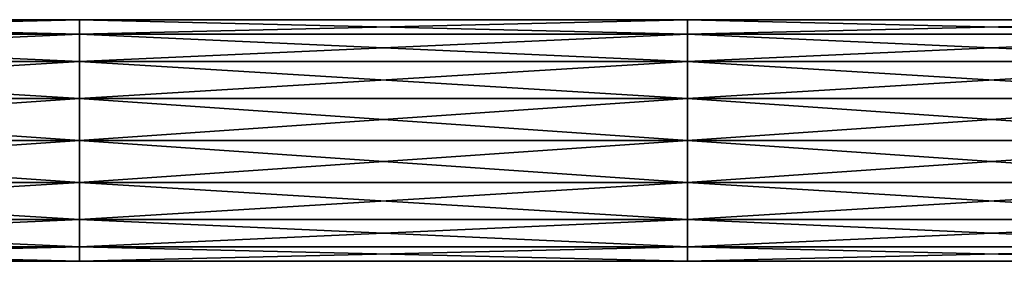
# Model space of a CAD drawing. Header units: millimetres. Extents: x -168 to 168, y -6 to 84.
# Tile 193 of 256: x 29 to 49, y 59 to 64. Entities that reach past the tile are written whole.
import ezdxf

# ---------------------------------------------------------------- set-up
doc = ezdxf.new("R2010")
doc.units = ezdxf.units.MM
doc.header["$LTSCALE"] = 65.185185
for name, color, linetype in [('277', 7, 'CONTINUOUS'), ('278', 7, 'CONTINUOUS'), ('287', 7, 'CONTINUOUS'), ('288', 7, 'CONTINUOUS')]:
    doc.layers.add(name, color=color, linetype=linetype)

msp = doc.modelspace()

# ---------------------------------------------------------------- linework, layer by layer
at = {"layer": '277', "linetype": 'CONTINUOUS'}
for points in [[(29.831, 63.665, -36.25), (29.831, 63.962, -37.066), (17.451, 63.665, -36.25), (29.831, 63.665, -36.25)], [(29.831, 63.962, -37.066), (29.831, 63.962, -37.934), (17.451, 63.962, -37.066), (29.831, 63.962, -37.066)], [(17.451, 63.665, -36.25), (29.831, 63.962, -37.066), (17.451, 63.962, -37.066), (17.451, 63.665, -36.25)], [(29.831, 63.962, -37.934), (29.831, 63.665, -38.75), (17.451, 63.962, -37.934), (29.831, 63.962, -37.934)], [(17.451, 63.962, -37.066), (29.831, 63.962, -37.934), (17.451, 63.962, -37.934), (17.451, 63.962, -37.066)], [(17.451, 63.962, -37.934), (29.831, 63.665, -38.75), (17.451, 63.665, -38.75), (17.451, 63.962, -37.934)], [(42.211, 63.665, -36.25), (42.211, 63.962, -37.066), (29.831, 63.665, -36.25), (42.211, 63.665, -36.25)], [(42.211, 63.962, -37.066), (42.211, 63.962, -37.934), (29.831, 63.962, -37.066), (42.211, 63.962, -37.066)], [(29.831, 63.665, -36.25), (42.211, 63.962, -37.066), (29.831, 63.962, -37.066), (29.831, 63.665, -36.25)], [(42.211, 63.962, -37.934), (42.211, 63.665, -38.75), (29.831, 63.962, -37.934), (42.211, 63.962, -37.934)], [(29.831, 63.962, -37.066), (42.211, 63.962, -37.934), (29.831, 63.962, -37.934), (29.831, 63.962, -37.066)], [(29.831, 63.962, -37.934), (42.211, 63.665, -38.75), (29.831, 63.665, -38.75), (29.831, 63.962, -37.934)], [(54.591, 63.962, -37.066), (54.591, 63.962, -37.934), (42.211, 63.962, -37.066), (54.591, 63.962, -37.066)], [(42.211, 63.665, -36.25), (54.591, 63.962, -37.066), (42.211, 63.962, -37.066), (42.211, 63.665, -36.25)], [(54.591, 63.962, -37.934), (54.591, 63.665, -38.75), (42.211, 63.962, -37.934), (54.591, 63.962, -37.934)], [(42.211, 63.962, -37.066), (54.591, 63.962, -37.934), (42.211, 63.962, -37.934), (42.211, 63.962, -37.066)], [(42.211, 63.962, -37.934), (54.591, 63.665, -38.75), (42.211, 63.665, -38.75), (42.211, 63.962, -37.934)], [(54.591, 63.665, -36.25), (54.591, 63.962, -37.066), (42.211, 63.665, -36.25), (54.591, 63.665, -36.25)], [(29.831, 63.107, -35.585), (29.831, 63.665, -36.25), (17.451, 63.107, -35.585), (29.831, 63.107, -35.585)], [(17.451, 63.107, -35.585), (29.831, 63.665, -36.25), (17.451, 63.665, -36.25), (17.451, 63.107, -35.585)], [(29.831, 63.665, -38.75), (29.831, 63.107, -39.415), (17.451, 63.665, -38.75), (29.831, 63.665, -38.75)], [(17.451, 63.665, -38.75), (29.831, 63.107, -39.415), (17.451, 63.107, -39.415), (17.451, 63.665, -38.75)], [(42.211, 63.107, -35.585), (42.211, 63.665, -36.25), (29.831, 63.107, -35.585), (42.211, 63.107, -35.585)], [(29.831, 63.107, -35.585), (42.211, 63.665, -36.25), (29.831, 63.665, -36.25), (29.831, 63.107, -35.585)], [(42.211, 63.665, -38.75), (42.211, 63.107, -39.415), (29.831, 63.665, -38.75), (42.211, 63.665, -38.75)], [(29.831, 63.665, -38.75), (42.211, 63.107, -39.415), (29.831, 63.107, -39.415), (29.831, 63.665, -38.75)], [(42.211, 63.107, -35.585), (54.591, 63.665, -36.25), (42.211, 63.665, -36.25), (42.211, 63.107, -35.585)], [(54.591, 63.665, -38.75), (54.591, 63.107, -39.415), (42.211, 63.665, -38.75), (54.591, 63.665, -38.75)], [(42.211, 63.665, -38.75), (54.591, 63.107, -39.415), (42.211, 63.107, -39.415), (42.211, 63.665, -38.75)], [(54.591, 63.107, -35.585), (54.591, 63.665, -36.25), (42.211, 63.107, -35.585), (54.591, 63.107, -35.585)], [(17.451, 63.107, -39.415), (29.831, 62.355, -39.849), (17.451, 62.355, -39.849), (17.451, 63.107, -39.415)], [(29.831, 62.355, -35.151), (29.831, 63.107, -35.585), (17.451, 62.355, -35.151), (29.831, 62.355, -35.151)], [(17.451, 62.355, -35.151), (29.831, 63.107, -35.585), (17.451, 63.107, -35.585), (17.451, 62.355, -35.151)], [(29.831, 63.107, -39.415), (29.831, 62.355, -39.849), (17.451, 63.107, -39.415), (29.831, 63.107, -39.415)], [(42.211, 62.355, -35.151), (42.211, 63.107, -35.585), (29.831, 62.355, -35.151), (42.211, 62.355, -35.151)], [(29.831, 62.355, -35.151), (42.211, 63.107, -35.585), (29.831, 63.107, -35.585), (29.831, 62.355, -35.151)], [(42.211, 63.107, -39.415), (42.211, 62.355, -39.849), (29.831, 63.107, -39.415), (42.211, 63.107, -39.415)], [(29.831, 63.107, -39.415), (42.211, 62.355, -39.849), (29.831, 62.355, -39.849), (29.831, 63.107, -39.415)], [(54.591, 63.107, -39.415), (54.591, 62.355, -39.849), (42.211, 63.107, -39.415), (54.591, 63.107, -39.415)], [(42.211, 63.107, -39.415), (54.591, 62.355, -39.849), (42.211, 62.355, -39.849), (42.211, 63.107, -39.415)], [(54.591, 62.355, -35.151), (54.591, 63.107, -35.585), (42.211, 62.355, -35.151), (54.591, 62.355, -35.151)], [(42.211, 62.355, -35.151), (54.591, 63.107, -35.585), (42.211, 63.107, -35.585), (42.211, 62.355, -35.151)], [(17.451, 62.355, -39.849), (29.831, 61.5, -40), (17.451, 61.5, -40), (17.451, 62.355, -39.849)], [(17.451, 61.5, -35), (29.831, 62.355, -35.151), (17.451, 62.355, -35.151), (17.451, 61.5, -35)], [(29.831, 62.355, -39.849), (29.831, 61.5, -40), (17.451, 62.355, -39.849), (29.831, 62.355, -39.849)], [(29.831, 61.5, -35), (29.831, 62.355, -35.151), (17.451, 61.5, -35), (29.831, 61.5, -35)], [(42.211, 61.5, -35), (42.211, 62.355, -35.151), (29.831, 61.5, -35), (42.211, 61.5, -35)], [(29.831, 61.5, -35), (42.211, 62.355, -35.151), (29.831, 62.355, -35.151), (29.831, 61.5, -35)], [(42.211, 62.355, -39.849), (42.211, 61.5, -40), (29.831, 62.355, -39.849), (42.211, 62.355, -39.849)], [(29.831, 62.355, -39.849), (42.211, 61.5, -40), (29.831, 61.5, -40), (29.831, 62.355, -39.849)], [(54.591, 62.355, -39.849), (54.591, 61.5, -40), (42.211, 62.355, -39.849), (54.591, 62.355, -39.849)], [(42.211, 62.355, -39.849), (54.591, 61.5, -40), (42.211, 61.5, -40), (42.211, 62.355, -39.849)], [(54.591, 61.5, -35), (54.591, 62.355, -35.151), (42.211, 61.5, -35), (54.591, 61.5, -35)], [(42.211, 61.5, -35), (54.591, 62.355, -35.151), (42.211, 62.355, -35.151), (42.211, 61.5, -35)]]:
    msp.add_3dface(points, dxfattribs=at)
at = {"layer": '278', "linetype": 'CONTINUOUS'}
for points in [[(17.451, 61.5, -40), (29.831, 61.5, -40), (29.831, 60.645, -39.849), (17.451, 61.5, -40)], [(29.831, 60.645, -35.151), (29.831, 61.5, -35), (17.451, 60.645, -35.151), (29.831, 60.645, -35.151)], [(29.831, 61.5, -35), (17.451, 61.5, -35), (17.451, 60.645, -35.151), (29.831, 61.5, -35)], [(17.451, 61.5, -40), (29.831, 60.645, -39.849), (17.451, 60.645, -39.849), (17.451, 61.5, -40)], [(42.211, 61.5, -35), (29.831, 61.5, -35), (29.831, 60.645, -35.151), (42.211, 61.5, -35)], [(29.831, 61.5, -40), (42.211, 60.645, -39.849), (29.831, 60.645, -39.849), (29.831, 61.5, -40)], [(29.831, 61.5, -40), (42.211, 61.5, -40), (42.211, 60.645, -39.849), (29.831, 61.5, -40)], [(42.211, 60.645, -35.151), (42.211, 61.5, -35), (29.831, 60.645, -35.151), (42.211, 60.645, -35.151)], [(42.211, 61.5, -40), (54.591, 61.5, -40), (54.591, 60.645, -39.849), (42.211, 61.5, -40)], [(54.591, 60.645, -35.151), (54.591, 61.5, -35), (42.211, 60.645, -35.151), (54.591, 60.645, -35.151)], [(54.591, 61.5, -35), (42.211, 61.5, -35), (42.211, 60.645, -35.151), (54.591, 61.5, -35)], [(42.211, 61.5, -40), (54.591, 60.645, -39.849), (42.211, 60.645, -39.849), (42.211, 61.5, -40)], [(17.451, 60.645, -39.849), (29.831, 59.893, -39.415), (17.451, 59.893, -39.415), (17.451, 60.645, -39.849)], [(29.831, 60.645, -39.849), (29.831, 59.893, -39.415), (17.451, 60.645, -39.849), (29.831, 60.645, -39.849)], [(29.831, 59.893, -35.585), (29.831, 60.645, -35.151), (17.451, 59.893, -35.585), (29.831, 59.893, -35.585)], [(17.451, 59.893, -35.585), (29.831, 60.645, -35.151), (17.451, 60.645, -35.151), (17.451, 59.893, -35.585)], [(42.211, 60.645, -39.849), (42.211, 59.893, -39.415), (29.831, 60.645, -39.849), (42.211, 60.645, -39.849)], [(29.831, 60.645, -39.849), (42.211, 59.893, -39.415), (29.831, 59.893, -39.415), (29.831, 60.645, -39.849)], [(29.831, 59.893, -35.585), (42.211, 60.645, -35.151), (29.831, 60.645, -35.151), (29.831, 59.893, -35.585)], [(42.211, 59.893, -35.585), (42.211, 60.645, -35.151), (29.831, 59.893, -35.585), (42.211, 59.893, -35.585)], [(42.211, 59.893, -35.585), (54.591, 60.645, -35.151), (42.211, 60.645, -35.151), (42.211, 59.893, -35.585)], [(54.591, 59.893, -35.585), (54.591, 60.645, -35.151), (42.211, 59.893, -35.585), (54.591, 59.893, -35.585)], [(42.211, 60.645, -39.849), (54.591, 59.893, -39.415), (42.211, 59.893, -39.415), (42.211, 60.645, -39.849)], [(54.591, 60.645, -39.849), (54.591, 59.893, -39.415), (42.211, 60.645, -39.849), (54.591, 60.645, -39.849)], [(29.831, 59.893, -39.415), (29.831, 59.335, -38.75), (17.451, 59.893, -39.415), (29.831, 59.893, -39.415)], [(17.451, 59.335, -36.25), (29.831, 59.893, -35.585), (17.451, 59.893, -35.585), (17.451, 59.335, -36.25)], [(29.831, 59.335, -36.25), (29.831, 59.893, -35.585), (17.451, 59.335, -36.25), (29.831, 59.335, -36.25)], [(17.451, 59.893, -39.415), (29.831, 59.335, -38.75), (17.451, 59.335, -38.75), (17.451, 59.893, -39.415)], [(42.211, 59.893, -39.415), (42.211, 59.335, -38.75), (29.831, 59.893, -39.415), (42.211, 59.893, -39.415)], [(29.831, 59.893, -39.415), (42.211, 59.335, -38.75), (29.831, 59.335, -38.75), (29.831, 59.893, -39.415)], [(29.831, 59.335, -36.25), (42.211, 59.893, -35.585), (29.831, 59.893, -35.585), (29.831, 59.335, -36.25)], [(42.211, 59.335, -36.25), (42.211, 59.893, -35.585), (29.831, 59.335, -36.25), (42.211, 59.335, -36.25)], [(54.591, 59.335, -36.25), (54.591, 59.893, -35.585), (42.211, 59.335, -36.25), (54.591, 59.335, -36.25)], [(42.211, 59.335, -36.25), (54.591, 59.893, -35.585), (42.211, 59.893, -35.585), (42.211, 59.335, -36.25)], [(42.211, 59.893, -39.415), (54.591, 59.335, -38.75), (42.211, 59.335, -38.75), (42.211, 59.893, -39.415)], [(54.591, 59.893, -39.415), (54.591, 59.335, -38.75), (42.211, 59.893, -39.415), (54.591, 59.893, -39.415)], [(29.831, 59.335, -38.75), (29.831, 59.038, -37.934), (17.451, 59.335, -38.75), (29.831, 59.335, -38.75)], [(17.451, 59.038, -37.066), (29.831, 59.335, -36.25), (17.451, 59.335, -36.25), (17.451, 59.038, -37.066)], [(29.831, 59.038, -37.066), (29.831, 59.335, -36.25), (17.451, 59.038, -37.066), (29.831, 59.038, -37.066)], [(17.451, 59.335, -38.75), (29.831, 59.038, -37.934), (17.451, 59.038, -37.934), (17.451, 59.335, -38.75)], [(42.211, 59.038, -37.066), (42.211, 59.335, -36.25), (29.831, 59.038, -37.066), (42.211, 59.038, -37.066)], [(29.831, 59.335, -38.75), (42.211, 59.038, -37.934), (29.831, 59.038, -37.934), (29.831, 59.335, -38.75)], [(42.211, 59.335, -38.75), (42.211, 59.038, -37.934), (29.831, 59.335, -38.75), (42.211, 59.335, -38.75)], [(29.831, 59.038, -37.066), (42.211, 59.335, -36.25), (29.831, 59.335, -36.25), (29.831, 59.038, -37.066)], [(54.591, 59.038, -37.066), (54.591, 59.335, -36.25), (42.211, 59.038, -37.066), (54.591, 59.038, -37.066)], [(42.211, 59.335, -38.75), (54.591, 59.038, -37.934), (42.211, 59.038, -37.934), (42.211, 59.335, -38.75)], [(42.211, 59.038, -37.066), (54.591, 59.335, -36.25), (42.211, 59.335, -36.25), (42.211, 59.038, -37.066)], [(54.591, 59.335, -38.75), (54.591, 59.038, -37.934), (42.211, 59.335, -38.75), (54.591, 59.335, -38.75)], [(17.451, 59.038, -37.934), (29.831, 59.038, -37.066), (17.451, 59.038, -37.066), (17.451, 59.038, -37.934)], [(29.831, 59.038, -37.934), (29.831, 59.038, -37.066), (17.451, 59.038, -37.934), (29.831, 59.038, -37.934)], [(29.831, 59.038, -37.934), (42.211, 59.038, -37.066), (29.831, 59.038, -37.066), (29.831, 59.038, -37.934)], [(42.211, 59.038, -37.934), (42.211, 59.038, -37.066), (29.831, 59.038, -37.934), (42.211, 59.038, -37.934)], [(42.211, 59.038, -37.934), (54.591, 59.038, -37.066), (42.211, 59.038, -37.066), (42.211, 59.038, -37.934)], [(54.591, 59.038, -37.934), (54.591, 59.038, -37.066), (42.211, 59.038, -37.934), (54.591, 59.038, -37.934)]]:
    msp.add_3dface(points, dxfattribs=at)
at = {"layer": '287', "linetype": 'CONTINUOUS'}
for points in [[(29.831, 63.665, 38.75), (29.831, 63.962, 37.934), (17.451, 63.665, 38.75), (29.831, 63.665, 38.75)], [(29.831, 63.962, 37.934), (29.831, 63.962, 37.066), (17.451, 63.962, 37.934), (29.831, 63.962, 37.934)], [(17.451, 63.665, 38.75), (29.831, 63.962, 37.934), (17.451, 63.962, 37.934), (17.451, 63.665, 38.75)], [(29.831, 63.962, 37.066), (29.831, 63.665, 36.25), (17.451, 63.962, 37.066), (29.831, 63.962, 37.066)], [(17.451, 63.962, 37.934), (29.831, 63.962, 37.066), (17.451, 63.962, 37.066), (17.451, 63.962, 37.934)], [(17.451, 63.962, 37.066), (29.831, 63.665, 36.25), (17.451, 63.665, 36.25), (17.451, 63.962, 37.066)], [(42.211, 63.665, 38.75), (42.211, 63.962, 37.934), (29.831, 63.665, 38.75), (42.211, 63.665, 38.75)], [(42.211, 63.962, 37.934), (42.211, 63.962, 37.066), (29.831, 63.962, 37.934), (42.211, 63.962, 37.934)], [(29.831, 63.665, 38.75), (42.211, 63.962, 37.934), (29.831, 63.962, 37.934), (29.831, 63.665, 38.75)], [(42.211, 63.962, 37.066), (42.211, 63.665, 36.25), (29.831, 63.962, 37.066), (42.211, 63.962, 37.066)], [(29.831, 63.962, 37.934), (42.211, 63.962, 37.066), (29.831, 63.962, 37.066), (29.831, 63.962, 37.934)], [(29.831, 63.962, 37.066), (42.211, 63.665, 36.25), (29.831, 63.665, 36.25), (29.831, 63.962, 37.066)], [(54.591, 63.962, 37.934), (54.591, 63.962, 37.066), (42.211, 63.962, 37.934), (54.591, 63.962, 37.934)], [(42.211, 63.665, 38.75), (54.591, 63.962, 37.934), (42.211, 63.962, 37.934), (42.211, 63.665, 38.75)], [(54.591, 63.962, 37.066), (54.591, 63.665, 36.25), (42.211, 63.962, 37.066), (54.591, 63.962, 37.066)], [(42.211, 63.962, 37.934), (54.591, 63.962, 37.066), (42.211, 63.962, 37.066), (42.211, 63.962, 37.934)], [(42.211, 63.962, 37.066), (54.591, 63.665, 36.25), (42.211, 63.665, 36.25), (42.211, 63.962, 37.066)], [(54.591, 63.665, 38.75), (54.591, 63.962, 37.934), (42.211, 63.665, 38.75), (54.591, 63.665, 38.75)], [(29.831, 63.107, 39.415), (29.831, 63.665, 38.75), (17.451, 63.107, 39.415), (29.831, 63.107, 39.415)], [(17.451, 63.107, 39.415), (29.831, 63.665, 38.75), (17.451, 63.665, 38.75), (17.451, 63.107, 39.415)], [(29.831, 63.665, 36.25), (29.831, 63.107, 35.585), (17.451, 63.665, 36.25), (29.831, 63.665, 36.25)], [(17.451, 63.665, 36.25), (29.831, 63.107, 35.585), (17.451, 63.107, 35.585), (17.451, 63.665, 36.25)], [(42.211, 63.107, 39.415), (42.211, 63.665, 38.75), (29.831, 63.107, 39.415), (42.211, 63.107, 39.415)], [(29.831, 63.107, 39.415), (42.211, 63.665, 38.75), (29.831, 63.665, 38.75), (29.831, 63.107, 39.415)], [(42.211, 63.665, 36.25), (42.211, 63.107, 35.585), (29.831, 63.665, 36.25), (42.211, 63.665, 36.25)], [(29.831, 63.665, 36.25), (42.211, 63.107, 35.585), (29.831, 63.107, 35.585), (29.831, 63.665, 36.25)], [(42.211, 63.107, 39.415), (54.591, 63.665, 38.75), (42.211, 63.665, 38.75), (42.211, 63.107, 39.415)], [(54.591, 63.665, 36.25), (54.591, 63.107, 35.585), (42.211, 63.665, 36.25), (54.591, 63.665, 36.25)], [(42.211, 63.665, 36.25), (54.591, 63.107, 35.585), (42.211, 63.107, 35.585), (42.211, 63.665, 36.25)], [(54.591, 63.107, 39.415), (54.591, 63.665, 38.75), (42.211, 63.107, 39.415), (54.591, 63.107, 39.415)], [(17.451, 63.107, 35.585), (29.831, 62.355, 35.151), (17.451, 62.355, 35.151), (17.451, 63.107, 35.585)], [(29.831, 62.355, 39.849), (29.831, 63.107, 39.415), (17.451, 62.355, 39.849), (29.831, 62.355, 39.849)], [(17.451, 62.355, 39.849), (29.831, 63.107, 39.415), (17.451, 63.107, 39.415), (17.451, 62.355, 39.849)], [(29.831, 63.107, 35.585), (29.831, 62.355, 35.151), (17.451, 63.107, 35.585), (29.831, 63.107, 35.585)], [(42.211, 62.355, 39.849), (42.211, 63.107, 39.415), (29.831, 62.355, 39.849), (42.211, 62.355, 39.849)], [(29.831, 62.355, 39.849), (42.211, 63.107, 39.415), (29.831, 63.107, 39.415), (29.831, 62.355, 39.849)], [(42.211, 63.107, 35.585), (42.211, 62.355, 35.151), (29.831, 63.107, 35.585), (42.211, 63.107, 35.585)], [(29.831, 63.107, 35.585), (42.211, 62.355, 35.151), (29.831, 62.355, 35.151), (29.831, 63.107, 35.585)], [(54.591, 63.107, 35.585), (54.591, 62.355, 35.151), (42.211, 63.107, 35.585), (54.591, 63.107, 35.585)], [(42.211, 63.107, 35.585), (54.591, 62.355, 35.151), (42.211, 62.355, 35.151), (42.211, 63.107, 35.585)], [(54.591, 62.355, 39.849), (54.591, 63.107, 39.415), (42.211, 62.355, 39.849), (54.591, 62.355, 39.849)], [(42.211, 62.355, 39.849), (54.591, 63.107, 39.415), (42.211, 63.107, 39.415), (42.211, 62.355, 39.849)], [(17.451, 62.355, 35.151), (29.831, 61.5, 35), (17.451, 61.5, 35), (17.451, 62.355, 35.151)], [(17.451, 61.5, 40), (29.831, 62.355, 39.849), (17.451, 62.355, 39.849), (17.451, 61.5, 40)], [(29.831, 62.355, 35.151), (29.831, 61.5, 35), (17.451, 62.355, 35.151), (29.831, 62.355, 35.151)], [(29.831, 61.5, 40), (29.831, 62.355, 39.849), (17.451, 61.5, 40), (29.831, 61.5, 40)], [(42.211, 61.5, 40), (42.211, 62.355, 39.849), (29.831, 61.5, 40), (42.211, 61.5, 40)], [(29.831, 61.5, 40), (42.211, 62.355, 39.849), (29.831, 62.355, 39.849), (29.831, 61.5, 40)], [(42.211, 62.355, 35.151), (42.211, 61.5, 35), (29.831, 62.355, 35.151), (42.211, 62.355, 35.151)], [(29.831, 62.355, 35.151), (42.211, 61.5, 35), (29.831, 61.5, 35), (29.831, 62.355, 35.151)], [(54.591, 62.355, 35.151), (54.591, 61.5, 35), (42.211, 62.355, 35.151), (54.591, 62.355, 35.151)], [(42.211, 62.355, 35.151), (54.591, 61.5, 35), (42.211, 61.5, 35), (42.211, 62.355, 35.151)], [(54.591, 61.5, 40), (54.591, 62.355, 39.849), (42.211, 61.5, 40), (54.591, 61.5, 40)], [(42.211, 61.5, 40), (54.591, 62.355, 39.849), (42.211, 62.355, 39.849), (42.211, 61.5, 40)]]:
    msp.add_3dface(points, dxfattribs=at)
at = {"layer": '288', "linetype": 'CONTINUOUS'}
for points in [[(17.451, 61.5, 35), (29.831, 61.5, 35), (29.831, 60.645, 35.151), (17.451, 61.5, 35)], [(29.831, 60.645, 39.849), (29.831, 61.5, 40), (17.451, 60.645, 39.849), (29.831, 60.645, 39.849)], [(29.831, 61.5, 40), (17.451, 61.5, 40), (17.451, 60.645, 39.849), (29.831, 61.5, 40)], [(17.451, 61.5, 35), (29.831, 60.645, 35.151), (17.451, 60.645, 35.151), (17.451, 61.5, 35)], [(42.211, 61.5, 40), (29.831, 61.5, 40), (29.831, 60.645, 39.849), (42.211, 61.5, 40)], [(29.831, 61.5, 35), (42.211, 60.645, 35.151), (29.831, 60.645, 35.151), (29.831, 61.5, 35)], [(29.831, 61.5, 35), (42.211, 61.5, 35), (42.211, 60.645, 35.151), (29.831, 61.5, 35)], [(42.211, 60.645, 39.849), (42.211, 61.5, 40), (29.831, 60.645, 39.849), (42.211, 60.645, 39.849)], [(42.211, 61.5, 35), (54.591, 61.5, 35), (54.591, 60.645, 35.151), (42.211, 61.5, 35)], [(54.591, 60.645, 39.849), (54.591, 61.5, 40), (42.211, 60.645, 39.849), (54.591, 60.645, 39.849)], [(54.591, 61.5, 40), (42.211, 61.5, 40), (42.211, 60.645, 39.849), (54.591, 61.5, 40)], [(42.211, 61.5, 35), (54.591, 60.645, 35.151), (42.211, 60.645, 35.151), (42.211, 61.5, 35)], [(17.451, 60.645, 35.151), (29.831, 59.893, 35.585), (17.451, 59.893, 35.585), (17.451, 60.645, 35.151)], [(29.831, 60.645, 35.151), (29.831, 59.893, 35.585), (17.451, 60.645, 35.151), (29.831, 60.645, 35.151)], [(29.831, 59.893, 39.415), (29.831, 60.645, 39.849), (17.451, 59.893, 39.415), (29.831, 59.893, 39.415)], [(17.451, 59.893, 39.415), (29.831, 60.645, 39.849), (17.451, 60.645, 39.849), (17.451, 59.893, 39.415)], [(42.211, 60.645, 35.151), (42.211, 59.893, 35.585), (29.831, 60.645, 35.151), (42.211, 60.645, 35.151)], [(29.831, 60.645, 35.151), (42.211, 59.893, 35.585), (29.831, 59.893, 35.585), (29.831, 60.645, 35.151)], [(29.831, 59.893, 39.415), (42.211, 60.645, 39.849), (29.831, 60.645, 39.849), (29.831, 59.893, 39.415)], [(42.211, 59.893, 39.415), (42.211, 60.645, 39.849), (29.831, 59.893, 39.415), (42.211, 59.893, 39.415)], [(42.211, 59.893, 39.415), (54.591, 60.645, 39.849), (42.211, 60.645, 39.849), (42.211, 59.893, 39.415)], [(54.591, 59.893, 39.415), (54.591, 60.645, 39.849), (42.211, 59.893, 39.415), (54.591, 59.893, 39.415)], [(42.211, 60.645, 35.151), (54.591, 59.893, 35.585), (42.211, 59.893, 35.585), (42.211, 60.645, 35.151)], [(54.591, 60.645, 35.151), (54.591, 59.893, 35.585), (42.211, 60.645, 35.151), (54.591, 60.645, 35.151)], [(29.831, 59.893, 35.585), (29.831, 59.335, 36.25), (17.451, 59.893, 35.585), (29.831, 59.893, 35.585)], [(17.451, 59.335, 38.75), (29.831, 59.893, 39.415), (17.451, 59.893, 39.415), (17.451, 59.335, 38.75)], [(29.831, 59.335, 38.75), (29.831, 59.893, 39.415), (17.451, 59.335, 38.75), (29.831, 59.335, 38.75)], [(17.451, 59.893, 35.585), (29.831, 59.335, 36.25), (17.451, 59.335, 36.25), (17.451, 59.893, 35.585)], [(42.211, 59.893, 35.585), (42.211, 59.335, 36.25), (29.831, 59.893, 35.585), (42.211, 59.893, 35.585)], [(29.831, 59.893, 35.585), (42.211, 59.335, 36.25), (29.831, 59.335, 36.25), (29.831, 59.893, 35.585)], [(29.831, 59.335, 38.75), (42.211, 59.893, 39.415), (29.831, 59.893, 39.415), (29.831, 59.335, 38.75)], [(42.211, 59.335, 38.75), (42.211, 59.893, 39.415), (29.831, 59.335, 38.75), (42.211, 59.335, 38.75)], [(54.591, 59.335, 38.75), (54.591, 59.893, 39.415), (42.211, 59.335, 38.75), (54.591, 59.335, 38.75)], [(42.211, 59.335, 38.75), (54.591, 59.893, 39.415), (42.211, 59.893, 39.415), (42.211, 59.335, 38.75)], [(42.211, 59.893, 35.585), (54.591, 59.335, 36.25), (42.211, 59.335, 36.25), (42.211, 59.893, 35.585)], [(54.591, 59.893, 35.585), (54.591, 59.335, 36.25), (42.211, 59.893, 35.585), (54.591, 59.893, 35.585)], [(29.831, 59.335, 36.25), (29.831, 59.038, 37.066), (17.451, 59.335, 36.25), (29.831, 59.335, 36.25)], [(17.451, 59.038, 37.934), (29.831, 59.335, 38.75), (17.451, 59.335, 38.75), (17.451, 59.038, 37.934)], [(29.831, 59.038, 37.934), (29.831, 59.335, 38.75), (17.451, 59.038, 37.934), (29.831, 59.038, 37.934)], [(17.451, 59.335, 36.25), (29.831, 59.038, 37.066), (17.451, 59.038, 37.066), (17.451, 59.335, 36.25)], [(42.211, 59.038, 37.934), (42.211, 59.335, 38.75), (29.831, 59.038, 37.934), (42.211, 59.038, 37.934)], [(29.831, 59.335, 36.25), (42.211, 59.038, 37.066), (29.831, 59.038, 37.066), (29.831, 59.335, 36.25)], [(42.211, 59.335, 36.25), (42.211, 59.038, 37.066), (29.831, 59.335, 36.25), (42.211, 59.335, 36.25)], [(29.831, 59.038, 37.934), (42.211, 59.335, 38.75), (29.831, 59.335, 38.75), (29.831, 59.038, 37.934)], [(54.591, 59.038, 37.934), (54.591, 59.335, 38.75), (42.211, 59.038, 37.934), (54.591, 59.038, 37.934)], [(42.211, 59.335, 36.25), (54.591, 59.038, 37.066), (42.211, 59.038, 37.066), (42.211, 59.335, 36.25)], [(42.211, 59.038, 37.934), (54.591, 59.335, 38.75), (42.211, 59.335, 38.75), (42.211, 59.038, 37.934)], [(54.591, 59.335, 36.25), (54.591, 59.038, 37.066), (42.211, 59.335, 36.25), (54.591, 59.335, 36.25)], [(17.451, 59.038, 37.066), (29.831, 59.038, 37.934), (17.451, 59.038, 37.934), (17.451, 59.038, 37.066)], [(29.831, 59.038, 37.066), (29.831, 59.038, 37.934), (17.451, 59.038, 37.066), (29.831, 59.038, 37.066)], [(29.831, 59.038, 37.066), (42.211, 59.038, 37.934), (29.831, 59.038, 37.934), (29.831, 59.038, 37.066)], [(42.211, 59.038, 37.066), (42.211, 59.038, 37.934), (29.831, 59.038, 37.066), (42.211, 59.038, 37.066)], [(42.211, 59.038, 37.066), (54.591, 59.038, 37.934), (42.211, 59.038, 37.934), (42.211, 59.038, 37.066)], [(54.591, 59.038, 37.066), (54.591, 59.038, 37.934), (42.211, 59.038, 37.066), (54.591, 59.038, 37.066)]]:
    msp.add_3dface(points, dxfattribs=at)

doc.saveas('drawing.dxf')
